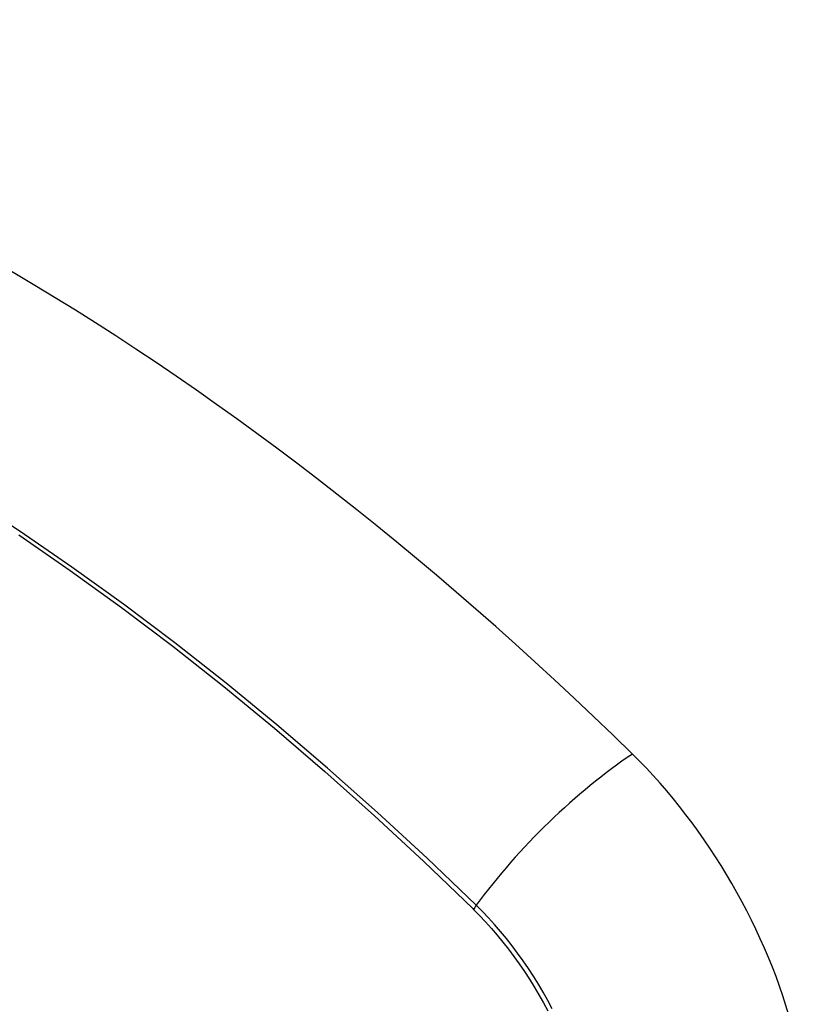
# Model space of a CAD drawing. Header units: inches. Extents: x 387.2 to 455.7, y 148.1 to 211.9.
# Tile 69 of 97: x 453.85 to 454.218, y 160.979 to 161.447. Entities that reach past the tile are written whole.
import ezdxf

# ---------------------------------------------------------------- set-up
doc = ezdxf.new("R2010")
doc.units = ezdxf.units.IN
doc.header["$MEASUREMENT"] = 0
doc.layers.add('Visible Edges(ANSI)', color=7, linetype='Continuous', lineweight=25)
doc.layers.add('Visible Tangent Edges(ANSI)', color=7, linetype='Continuous', lineweight=25)

msp = doc.modelspace()

# ---------------------------------------------------------------- linework, layer by layer
at = {"layer": 'Visible Edges(ANSI)'}
for centre, major_axis, start_param, end_param in [((453.83783, 160.26945), (-0.64835, 1.12588), 5.16346, 5.835982), ((453.73308, 160.7724), (0.15718, -0.27294), 2.362013, 7.062765), ((454.09962, 160.98464), (0.08841, -0.15353), 1.123593, 2.021867)]:
    msp.add_ellipse(centre, major_axis=major_axis, ratio=0.578093, start_param=start_param, end_param=end_param, dxfattribs=at)
msp.add_ellipse((453.7296, 160.7704), major_axis=(-0.15963, 0.2772), ratio=0.578093, dxfattribs=at)
at = {"layer": 'Visible Tangent Edges(ANSI)'}
msp.add_line((454.06509, 161.02406), (454.06542, 161.02373), dxfattribs=at)
at = {"layer": 'Visible Tangent Edges(ANSI)', "flags": 128}
for points in [[(454.06667, 161.02566), (454.04335, 161.04802), (454.01978, 161.06979), (453.99599, 161.09093), (453.972, 161.11143), (453.94783, 161.13124), (453.92353, 161.15036), (453.89911, 161.16875), (453.8746, 161.18641), (453.85005, 161.2033), (453.82547, 161.2194)], [(453.84932, 161.20171), (453.8738, 161.18483), (453.89822, 161.16718), (453.92255, 161.14878), (453.94676, 161.12965), (453.97083, 161.10983), (453.99473, 161.08933), (454.01842, 161.06818), (454.04187, 161.04642), (454.06509, 161.02406)], [(454.06542, 161.02373), (454.06831, 161.0208), (454.07117, 161.01777), (454.07397, 161.01466), (454.07672, 161.01145), (454.07942, 161.00815), (454.08207, 161.00478), (454.08465, 161.00133), (454.08716, 160.99781), (454.08961, 160.99423), (454.09199, 160.99058), (454.09429, 160.98687), (454.09651, 160.98312), (454.09866, 160.97931), (454.10071, 160.97547)], [(454.10287, 160.97648), (454.10077, 160.98042), (454.09858, 160.98431), (454.0963, 160.98815), (454.09395, 160.99194), (454.09151, 160.99567), (454.089, 160.99933), (454.08642, 161.00292), (454.08377, 161.00644), (454.08105, 161.00987), (454.07828, 161.01322), (454.07545, 161.01648), (454.07257, 161.01964), (454.06964, 161.02271), (454.06667, 161.02566)]]:
    msp.add_lwpolyline(points, dxfattribs=at)
at = {"layer": 'Visible Tangent Edges(ANSI)'}
for centre, major_axis, ratio, start_param, end_param in [((453.73209, 160.77183), (-0.17285, 0.30015), 0.578093, 5.049711, 10.658253), ((454.1252, 161.02965), (-0.08267, -0.08436), 0.355706, 4.184098, 5.092458), ((453.73204, 160.7718), (-0.1503, 0.261), 0.578093, 4.099688, 6.899754), ((454.07155, 161.026), (-0.00685, -0.00707), 0.357498, 5.09062, 5.354327)]:
    msp.add_ellipse(centre, major_axis=major_axis, ratio=ratio, start_param=start_param, end_param=end_param, dxfattribs=at)
for centre, major_axis in [((453.73268, 160.77217), (0.17078, -0.29656)), ((453.72971, 160.77046), (-0.16238, 0.28198)), ((453.7296, 160.7704), (0.16178, -0.28094))]:
    msp.add_ellipse(centre, major_axis=major_axis, ratio=0.578093, dxfattribs=at)

doc.saveas('drawing.dxf')
